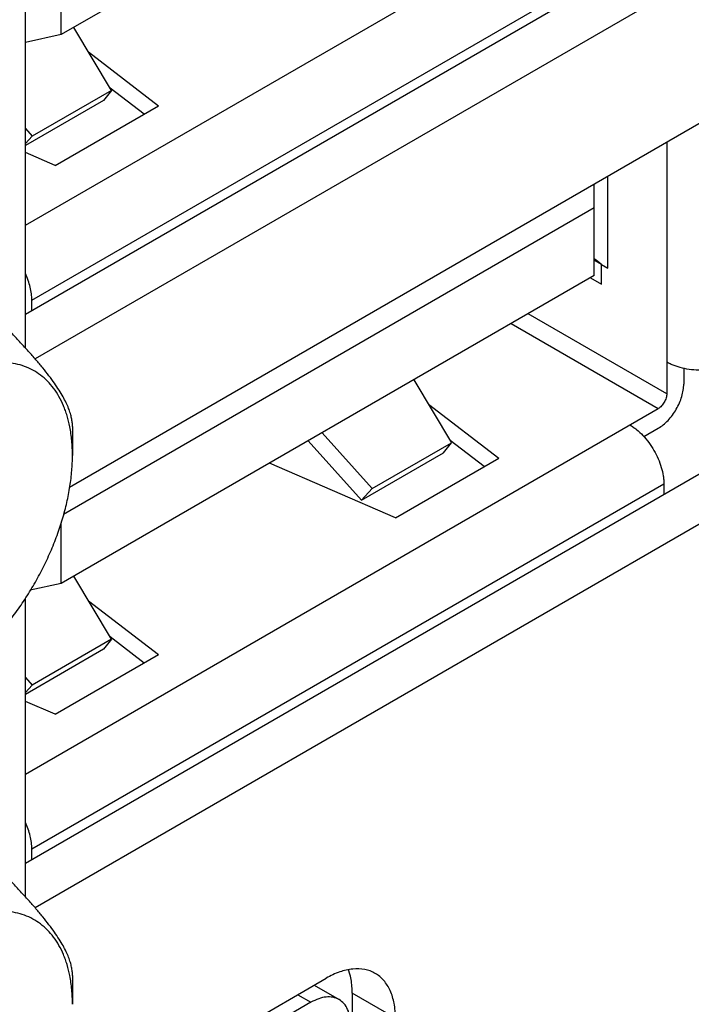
# Model space of a CAD drawing. Header units: inches. Extents: x 0 to 34, y 0 to 22.
# Tile 20 of 179: x 3.953 to 4.201, y 14.418 to 14.781. Entities that reach past the tile are written whole.
import ezdxf

# ---------------------------------------------------------------- set-up
doc = ezdxf.new("R2010")
doc.units = ezdxf.units.IN
doc.header["$LTSCALE"] = 1.87
doc.header["$MEASUREMENT"] = 0
doc.layers.get('0').update_dxf_attribs({"linetype": 'CONTINUOUS'})
doc.layers.add('02___PRT_ALL_AXES', color=7, linetype='CONTINUOUS')

msp = doc.modelspace()

# ---------------------------------------------------------------- linework, layer by layer
at = {"color": 7, "linetype": 'CONTINUOUS'}
for p, q in [((4.16486, 14.88847), (3.9686, 14.77515)), ((3.95536, 14.70494), (4.18846, 14.83953)), ((3.95774, 14.67738), (4.19054, 14.8118)), ((3.9686, 14.77515), (3.9686, 14.80022)), ((3.98709, 14.75459), (3.97322, 14.77781)), ((3.9686, 14.77515), (3.95536, 14.77228)), ((3.97861, 14.76879), (4.00445, 14.74896)), ((3.98709, 14.75459), (3.95787, 14.73772)), ((3.98709, 14.75459), (3.98408, 14.7509)), ((3.99907, 14.74585), (3.98658, 14.75544)), ((3.98408, 14.7509), (3.95536, 14.73432)), ((3.96636, 14.72697), (4.00445, 14.74896)), ((3.95536, 14.74053), (3.95787, 14.73772)), ((3.95536, 14.73504), (3.95787, 14.73772)), ((4.19159, 14.73558), (4.19159, 14.64288)), ((3.96636, 14.72697), (3.95536, 14.73174)), ((4.1699, 14.68915), (4.1699, 14.72305)), ((4.16486, 14.68639), (4.16486, 14.72015)), ((3.96943, 14.59862), (4.16486, 14.71146)), ((4.16486, 14.69206), (4.16743, 14.69058)), ((4.16758, 14.68326), (4.16758, 14.69049)), ((4.16758, 14.69049), (4.1699, 14.68915)), ((4.16486, 14.68639), (3.9686, 14.57307)), ((4.16351, 14.68561), (4.16758, 14.68326)), ((3.95774, 14.67343), (3.95774, 14.67738)), ((4.19159, 14.64288), (4.14054, 14.67235)), ((4.13428, 14.66873), (4.18846, 14.63745)), ((4.19785, 14.65226), (4.19785, 14.64649)), ((4.09849, 14.64807), (4.11236, 14.62484)), ((4.10388, 14.63905), (4.12972, 14.61921)), ((3.95536, 14.50287), (4.18846, 14.63745)), ((3.97271, 14.63084), (3.97271, 14.6202)), ((4.08315, 14.60798), (4.06471, 14.62856)), ((4.18315, 14.62715), (4.18846, 14.63022)), ((4.07915, 14.60372), (4.05956, 14.62559)), ((4.08315, 14.60798), (4.11236, 14.62484)), ((4.10936, 14.62116), (4.11236, 14.62484)), ((4.12435, 14.61611), (4.11185, 14.6257)), ((4.07915, 14.60372), (4.10936, 14.62116)), ((4.09164, 14.59722), (4.04529, 14.61735)), ((4.09164, 14.59722), (4.12972, 14.61921)), ((3.95774, 14.47531), (4.19054, 14.60973)), ((4.19054, 14.60973), (4.19054, 14.60577)), ((4.08315, 14.60798), (4.07915, 14.60372)), ((3.9686, 14.57307), (3.9686, 14.59541)), ((3.9686, 14.57307), (3.95714, 14.57059)), ((3.98709, 14.55251), (3.97322, 14.57574)), ((3.97861, 14.56672), (4.00445, 14.54688)), ((3.98709, 14.55251), (3.95787, 14.53564)), ((3.98709, 14.55251), (3.98408, 14.54882)), ((3.99907, 14.54378), (3.98658, 14.55336)), ((3.98408, 14.54882), (3.95536, 14.53224)), ((3.96636, 14.52489), (4.00445, 14.54688)), ((3.95536, 14.53845), (3.95787, 14.53564)), ((3.95536, 14.53297), (3.95787, 14.53564)), ((3.96636, 14.52489), (3.95536, 14.52967)), ((3.95774, 14.47135), (3.95774, 14.47531)), ((3.97271, 14.42876), (3.97271, 14.41813)), ((4.07492, 14.42917), (4.0744, 14.43088)), ((4.06174, 14.42516), (4.07089, 14.41988)), ((4.05569, 14.42167), (4.06055, 14.41886)), ((4.09166, 14.41304), (4.07575, 14.42223)), ((4.07575, 14.42223), (4.07575, 14.25628)), ((4.06055, 14.41886), (3.99019, 14.37823))]:
    msp.add_line(p, q, dxfattribs=at)
at = {"color": 3, "linetype": 'CONTINUOUS'}
msp.add_line((3.9962, 14.38732), (4.0662, 14.42774), dxfattribs=at)
at = {"color": 7, "linetype": 'CONTINUOUS'}
msp.add_ellipse((4.04462, 14.6162), major_axis=(0.17436, -0.0457), ratio=0.687229, start_param=0.982137, end_param=1.002698, dxfattribs=at)
for points, knots in [([(3.95774, 14.67738), (3.95774, 14.67816), (3.95763, 14.67977), (3.95717, 14.68222), (3.95643, 14.68471), (3.95576, 14.68636), (3.95539, 14.68718)], [0, 0, 0, 0, 0.230203, 0.475747, 0.733534, 1, 1, 1, 1]), ([(3.97271, 14.63084), (3.97271, 14.63133), (3.97265, 14.63236), (3.9724, 14.63397), (3.97195, 14.63571), (3.97129, 14.63761), (3.97038, 14.63966), (3.96921, 14.64189), (3.96776, 14.6443), (3.96603, 14.64687), (3.96402, 14.6496), (3.96174, 14.65247), (3.95923, 14.65547), (3.95651, 14.65856), (3.9536, 14.66174), (3.94947, 14.66611), (3.94626, 14.66938), (3.94408, 14.67157)], [0, 0, 0, 0, 0.029036, 0.060847, 0.096088, 0.13545, 0.179603, 0.229116, 0.284387, 0.345586, 0.412583, 0.485027, 0.562349, 0.643904, 0.729018, 0.81709, 1, 1, 1, 1]), ([(3.97173, 14.63077), (3.97146, 14.63213), (3.97097, 14.63412), (3.97013, 14.63669), (3.9692, 14.63909), (3.96783, 14.64189), (3.96585, 14.64493), (3.96357, 14.64759), (3.96099, 14.64985), (3.95814, 14.65168), (3.95505, 14.65307), (3.95173, 14.65401), (3.94821, 14.65449), (3.94453, 14.65452), (3.94071, 14.65409), (3.93677, 14.65321), (3.93275, 14.65189), (3.92868, 14.65013), (3.926, 14.64871), (3.92466, 14.64794)], [0, 0, 0, 0, 0.068199, 0.101067, 0.133146, 0.195061, 0.254372, 0.311614, 0.36745, 0.422632, 0.47796, 0.534223, 0.592145, 0.652348, 0.715314, 0.781396, 0.850829, 0.923726, 1, 1, 1, 1]), ([(4.21664, 14.65457), (4.21622, 14.65433), (4.21534, 14.65387), (4.21345, 14.65306), (4.21086, 14.65227), (4.20755, 14.6517), (4.20412, 14.65151), (4.20068, 14.6517), (4.19738, 14.65227), (4.19478, 14.65306), (4.19289, 14.65387), (4.19201, 14.65433), (4.19159, 14.65457)], [0, 0, 0, 0, 0.055832, 0.114221, 0.237372, 0.366999, 0.5, 0.633001, 0.762628, 0.885779, 0.944168, 1, 1, 1, 1]), ([(4.18846, 14.63022), (4.1891, 14.63059), (4.19037, 14.63148), (4.19212, 14.63312), (4.19373, 14.63505), (4.19514, 14.63721), (4.1963, 14.63951), (4.19717, 14.64187), (4.19772, 14.6442), (4.19785, 14.64575), (4.19785, 14.64649)], [0, 0, 0, 0, 0.114156, 0.23733, 0.366981, 0.500006, 0.633031, 0.762679, 0.885848, 1, 1, 1, 1]), ([(4.19159, 14.64288), (4.19159, 14.64263), (4.19154, 14.64211), (4.19136, 14.64134), (4.19107, 14.64055), (4.19068, 14.63978), (4.19021, 14.63906), (4.18968, 14.63842), (4.18909, 14.63787), (4.18867, 14.63757), (4.18846, 14.63745)], [0, 0, 0, 0, 0.11412, 0.23734, 0.366964, 0.499994, 0.633025, 0.762652, 0.885875, 1, 1, 1, 1]), ([(3.97271, 14.6202), (3.97271, 14.62202), (3.97256, 14.62557), (3.97206, 14.62908), (3.97173, 14.63077)], [0, 0, 0, 0, 0.513733, 1, 1, 1, 1]), ([(4.17802, 14.63142), (4.17844, 14.63118), (4.17927, 14.63065), (4.18092, 14.62941), (4.1829, 14.62756), (4.18505, 14.62498), (4.18693, 14.6221), (4.18848, 14.61903), (4.18964, 14.61589), (4.19025, 14.61325), (4.1905, 14.6112), (4.19054, 14.61021), (4.19054, 14.60973)], [0, 0, 0, 0, 0.055833, 0.114222, 0.237375, 0.367003, 0.500006, 0.633008, 0.762634, 0.885783, 0.94417, 1, 1, 1, 1]), ([(3.92466, 14.53699), (3.92627, 14.53792), (3.92948, 14.53996), (3.93414, 14.54346), (3.9387, 14.54742), (3.94313, 14.55182), (3.94739, 14.5566), (3.95142, 14.56173), (3.9552, 14.56715), (3.95869, 14.57282), (3.96185, 14.57867), (3.96466, 14.58466), (3.96708, 14.59071), (3.9691, 14.59679), (3.97069, 14.60283), (3.97184, 14.60876), (3.97254, 14.61454), (3.97271, 14.61834), (3.97271, 14.6202)], [0, 0, 0, 0, 0.055826, 0.114185, 0.174788, 0.237356, 0.301553, 0.366998, 0.433288, 0.500006, 0.566724, 0.633014, 0.698457, 0.762652, 0.825221, 0.885824, 0.944164, 1, 1, 1, 1]), ([(3.95774, 14.47531), (3.95774, 14.47609), (3.95763, 14.4777), (3.95717, 14.48014), (3.95643, 14.48264), (3.95576, 14.48428), (3.95539, 14.4851)], [0, 0, 0, 0, 0.230203, 0.475747, 0.733534, 1, 1, 1, 1]), ([(3.97271, 14.42876), (3.97271, 14.42925), (3.97265, 14.43028), (3.9724, 14.43189), (3.97195, 14.43363), (3.97129, 14.43553), (3.97038, 14.43759), (3.96921, 14.43982), (3.96776, 14.44222), (3.96603, 14.44479), (3.96402, 14.44752), (3.96174, 14.45039), (3.95923, 14.45339), (3.95651, 14.45649), (3.9536, 14.45966), (3.94947, 14.46404), (3.94626, 14.4673), (3.94408, 14.46949)], [0, 0, 0, 0, 0.029036, 0.060847, 0.096088, 0.13545, 0.179603, 0.229116, 0.284387, 0.345586, 0.412583, 0.485027, 0.562349, 0.643904, 0.729018, 0.81709, 1, 1, 1, 1]), ([(3.97173, 14.42869), (3.97146, 14.43005), (3.97097, 14.43205), (3.97013, 14.43461), (3.9692, 14.43701), (3.96783, 14.43981), (3.96585, 14.44286), (3.96357, 14.44552), (3.96099, 14.44777), (3.95814, 14.4496), (3.95505, 14.45099), (3.95173, 14.45193), (3.94821, 14.45242), (3.94453, 14.45244), (3.94071, 14.45201), (3.93677, 14.45113), (3.93275, 14.44981), (3.92868, 14.44805), (3.926, 14.44664), (3.92466, 14.44586)], [0, 0, 0, 0, 0.068199, 0.101067, 0.133146, 0.195061, 0.254372, 0.311614, 0.36745, 0.422632, 0.47796, 0.534223, 0.592145, 0.652348, 0.715314, 0.781396, 0.850829, 0.923726, 1, 1, 1, 1]), ([(3.97271, 14.41813), (3.97271, 14.41995), (3.97256, 14.42349), (3.97206, 14.427), (3.97173, 14.42869)], [0, 0, 0, 0, 0.513733, 1, 1, 1, 1]), ([(4.07575, 14.42223), (4.07575, 14.42284), (4.07568, 14.42517), (4.07535, 14.42751), (4.07492, 14.42917)], [0, 0, 0, 0, 0.262766, 1, 1, 1, 1]), ([(4.07089, 14.41988), (4.0702, 14.42028), (4.06864, 14.42085), (4.06604, 14.42091), (4.06326, 14.42024), (4.06146, 14.41938), (4.06055, 14.41886)], [0, 0, 0, 0, 0.217769, 0.450922, 0.710218, 1, 1, 1, 1]), ([(4.07517, 14.41042), (4.07517, 14.41147), (4.07501, 14.41346), (4.0742, 14.4162), (4.07284, 14.41842), (4.07157, 14.41949), (4.07089, 14.41988)], [0, 0, 0, 0, 0.289777, 0.54907, 0.782226, 1, 1, 1, 1])]:
    msp.add_open_spline(points, degree=3, knots=knots, dxfattribs=at)
at = {"color": 3, "linetype": 'CONTINUOUS'}
for points, knots in [([(4.0842, 14.42952), (4.08361, 14.42986), (4.08236, 14.43045), (4.07961, 14.43121), (4.07575, 14.43131), (4.07092, 14.43014), (4.06778, 14.42865), (4.0662, 14.42774)], [0, 0, 0, 0, 0.108165, 0.218337, 0.4513, 0.710677, 1, 1, 1, 1]), ([(4.09166, 14.41304), (4.09166, 14.41487), (4.09138, 14.41833), (4.08998, 14.4231), (4.08796, 14.42639), (4.08593, 14.42839), (4.08479, 14.42918), (4.0842, 14.42952)], [0, 0, 0, 0, 0.289317, 0.548692, 0.781658, 0.891832, 1, 1, 1, 1])]:
    msp.add_open_spline(points, degree=3, knots=knots, dxfattribs=at)
at = {"layer": '02___PRT_ALL_AXES', "color": 7, "linetype": 'CONTINUOUS'}
for p, q in [((4.22053, 14.82516), (3.95536, 14.67206)), ((4.22053, 14.62308), (3.95536, 14.46998))]:
    msp.add_line(p, q, dxfattribs=at)
at = {"layer": '02___PRT_ALL_AXES', "color": 3, "linetype": 'CONTINUOUS'}
for p, q in [((4.23644, 14.81597), (3.95893, 14.65574)), ((3.95536, 14.65979), (3.95536, 14.80126)), ((3.97162, 14.60857), (4.23644, 14.76147)), ((4.23644, 14.6139), (3.95893, 14.45367)), ((3.95536, 14.45771), (3.95536, 14.56767))]:
    msp.add_line(p, q, dxfattribs=at)

doc.saveas('drawing.dxf')
